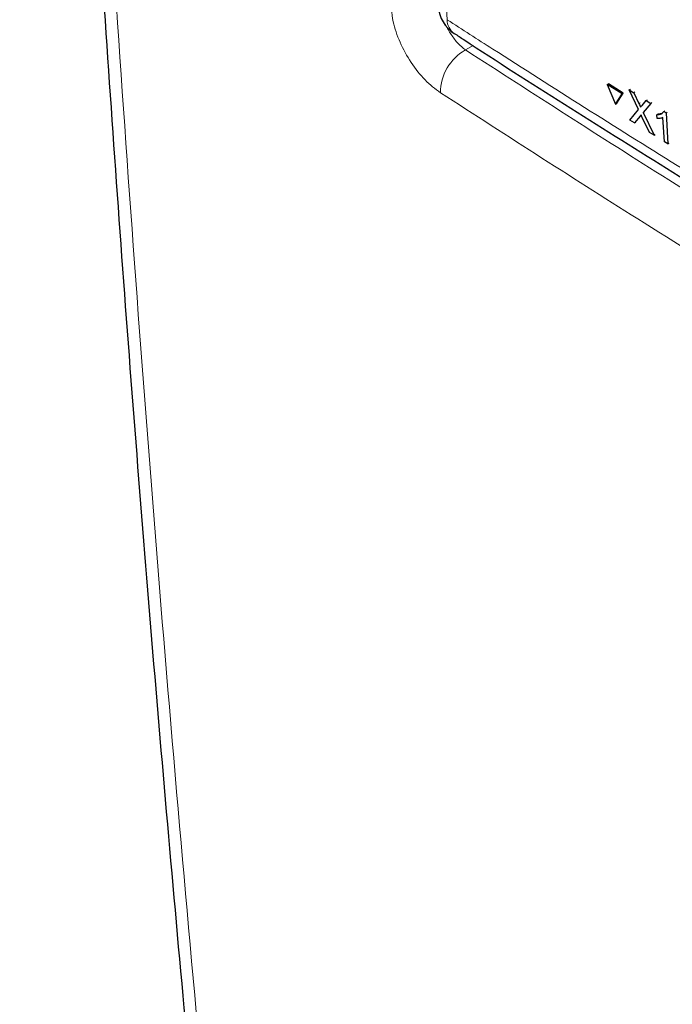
# Paper-space layout 'Blatt2' of a CAD drawing. Header units: millimetres. Extents: x 5 to 418, y 2 to 292.
# Tile 3 of 74: x 87 to 100, y 130 to 150. Entities that reach past the tile are written whole.
import ezdxf

# ---------------------------------------------------------------- set-up
doc = ezdxf.new("R2010")
doc.units = ezdxf.units.MM

psp = doc.layouts.new('Blatt2')

# ---------------------------------------------------------------- linework, layer by layer
at = {"color": 7, "linetype": 'Continuous', "lineweight": 18}
for p, q in [((95.642, 149.151), (95.492, 149.065)), ((98.873, 148.021), (98.897, 148.036)), ((98.895, 147.774), (98.919, 147.788))]:
    psp.add_line(p, q, dxfattribs=at)
at = {"color": 7, "linetype": 'Continuous', "lineweight": 25}
for p, q in [((98.258, 148.389), (98.282, 148.404)), ((98.545, 148.209), (98.258, 148.389)), ((98.258, 148.389), (98.419, 148.01)), ((98.57, 148.224), (98.282, 148.404)), ((98.685, 148.286), (98.709, 148.301)), ((98.867, 147.904), (98.685, 148.286)), ((98.685, 148.286), (98.773, 148.231)), ((98.709, 148.301), (98.713, 148.299)), ((98.419, 148.01), (98.545, 148.209)), ((98.444, 148.025), (98.57, 148.224)), ((98.545, 148.209), (98.57, 148.224)), ((98.773, 148.231), (98.797, 148.246)), ((98.773, 148.231), (98.873, 148.021)), ((98.934, 147.983), (99.015, 148.08)), ((99.015, 148.08), (99.039, 148.094)), ((99.015, 148.08), (99.105, 148.024)), ((98.419, 148.01), (98.444, 148.025)), ((98.695, 147.699), (98.867, 147.904)), ((99.105, 148.024), (98.956, 147.847)), ((99.105, 148.024), (99.128, 148.038)), ((99.359, 147.865), (99.382, 147.879)), ((98.785, 147.643), (98.695, 147.699)), ((98.895, 147.774), (98.785, 147.643)), ((99.08, 147.458), (98.94, 147.751)), ((98.956, 147.847), (98.98, 147.861)), ((98.956, 147.847), (99.169, 147.403)), ((99.224, 147.804), (99.248, 147.818)), ((99.229, 147.732), (99.224, 147.804)), ((99.249, 147.819), (99.324, 147.832)), ((99.372, 147.275), (99.343, 147.746)), ((99.359, 147.865), (99.402, 147.838)), ((99.402, 147.838), (99.425, 147.852)), ((99.402, 147.838), (99.439, 147.234)), ((98.785, 147.643), (98.809, 147.657)), ((99.169, 147.403), (99.08, 147.458)), ((99.169, 147.403), (99.192, 147.417)), ((99.439, 147.234), (99.372, 147.275)), ((99.439, 147.234), (99.462, 147.248))]:
    psp.add_line(p, q, dxfattribs=at)
psp.add_arc((95.634, 149.946), 0.667, 183.291, 237.1402, dxfattribs=at)
at = {"color": 7, "linetype": 'Continuous', "lineweight": 18}
for centre, radius, start, end in [((95.467, 149.652), 0.33, 179.6975, 234.3198), ((95.969, 148.225), 0.965, 119.5742, 179.6438)]:
    psp.add_arc(centre, radius, start, end, dxfattribs=at)
at = {"color": 7, "linetype": 'Continuous', "lineweight": 25}
for points, knots in [([(86.806, 187.229), (86.828, 186.209), (86.905, 182.657), (87.096, 176.454), (87.398, 168.661), (87.782, 160.803), (88.236, 153.015), (88.764, 145.273), (89.365, 137.57), (90.04, 129.918), (90.754, 122.632), (91.512, 115.681), (92.037, 111.279), (92.301, 109.063)], [0, 0, 0, 0, 0.037924, 0.132131, 0.231979, 0.330847, 0.429396, 0.528403, 0.627406, 0.726408, 0.825418, 0.912117, 1, 1, 1, 1]), ([(95.276, 149.388), (95.338, 149.347), (96.69, 148.459), (99.403, 146.759), (103.417, 144.291), (107.511, 141.87), (111.668, 139.49), (115.9, 137.154), (119.523, 135.207), (121.764, 134.055), (122.544, 133.654)], [0, 0, 0, 0, 0.0073156, 0.1597915, 0.3120799, 0.4641284, 0.6158325, 0.7672972, 0.9190111, 1, 1, 1, 1]), ([(98.873, 148.021), (98.88, 148.007), (98.889, 147.988), (98.9, 147.963), (98.902, 147.952), (98.904, 147.947)], [0, 0, 0, 0, 0.561277, 0.781763, 1, 1, 1, 1]), ([(98.904, 147.947), (98.909, 147.954), (98.919, 147.966), (98.93, 147.978), (98.934, 147.983)], [0, 0, 0, 0, 0.56, 1, 1, 1, 1]), ([(98.917, 147.8), (98.913, 147.795), (98.905, 147.786), (98.898, 147.778), (98.895, 147.774)], [0, 0, 0, 0, 0.560002, 1, 1, 1, 1]), ([(98.94, 147.751), (98.936, 147.76), (98.928, 147.776), (98.92, 147.793), (98.917, 147.8)], [0, 0, 0, 0, 0.56, 1, 1, 1, 1]), ([(99.224, 147.804), (99.256, 147.805), (99.311, 147.807), (99.344, 147.847), (99.359, 147.865)], [0, 0, 0, 0, 0.5604274, 1, 1, 1, 1]), ([(99.343, 147.746), (99.324, 147.739), (99.289, 147.727), (99.247, 147.731), (99.229, 147.732)], [0, 0, 0, 0, 0.559686, 1, 1, 1, 1])]:
    psp.add_open_spline(points, degree=3, knots=knots, dxfattribs=at)
at = {"color": 7, "linetype": 'Continuous', "lineweight": 18}
for points, knots in [([(87.075, 186.753), (87.168, 183.123), (87.354, 175.862), (87.808, 165.045), (88.391, 154.275), (89.119, 143.562), (89.988, 132.947), (91.093, 121.275), (92.03, 113.231), (92.564, 108.644)], [0, 0, 0, 0, 0.13542, 0.27084, 0.407692, 0.544545, 0.681438, 0.818332, 1, 1, 1, 1]), ([(93.824, 182.492), (93.832, 182.134), (93.874, 180.347), (94.071, 172.856), (94.456, 162.235), (94.948, 153.144), (95.137, 149.654)], [0, 0, 0, 0, 0.032288, 0.161438, 0.678067, 1, 1, 1, 1]), ([(94.05, 149.861), (94.059, 149.78), (94.082, 149.577), (94.208, 149.212), (94.425, 148.815), (94.702, 148.461), (94.903, 148.308), (95.004, 148.231)], [0, 0, 0, 0, 0.142557, 0.356669, 0.570896, 0.785425, 1, 1, 1, 1]), ([(95.137, 149.654), (95.433, 149.464), (96.911, 148.511), (99.606, 146.812), (103.26, 144.576), (106.98, 142.371), (110.763, 140.196), (114.595, 138.061), (118.467, 135.964), (121.088, 134.599), (122.398, 133.917)], [0, 0, 0, 0, 0.034565, 0.172831, 0.311096, 0.449399, 0.587812, 0.726262, 0.863113, 1, 1, 1, 1]), ([(95.492, 149.065), (95.444, 149.104), (95.347, 149.183), (95.215, 149.36), (95.131, 149.494), (95.106, 149.56), (95.106, 149.561)], [0, 0, 0, 0, 0.332531, 0.664629, 0.996384, 1, 1, 1, 1]), ([(95.492, 149.065), (96.808, 148.218), (99.645, 146.392), (104.118, 143.649), (108.895, 140.831), (113.775, 138.074), (118.523, 135.493), (121.682, 133.858), (123.147, 133.1)], [0, 0, 0, 0, 0.150956, 0.32539, 0.4998969, 0.6744306, 0.8490374, 1, 1, 1, 1]), ([(122.713, 132.234), (121.245, 132.994), (118.081, 134.632), (113.324, 137.218), (108.434, 139.981), (103.647, 142.805), (99.165, 145.553), (96.322, 147.383), (95.004, 148.231)], [0, 0, 0, 0, 0.150964, 0.325497, 0.500104, 0.674538, 0.849044, 1, 1, 1, 1])]:
    psp.add_open_spline(points, degree=3, knots=knots, dxfattribs=at)

doc.saveas('drawing.dxf')
